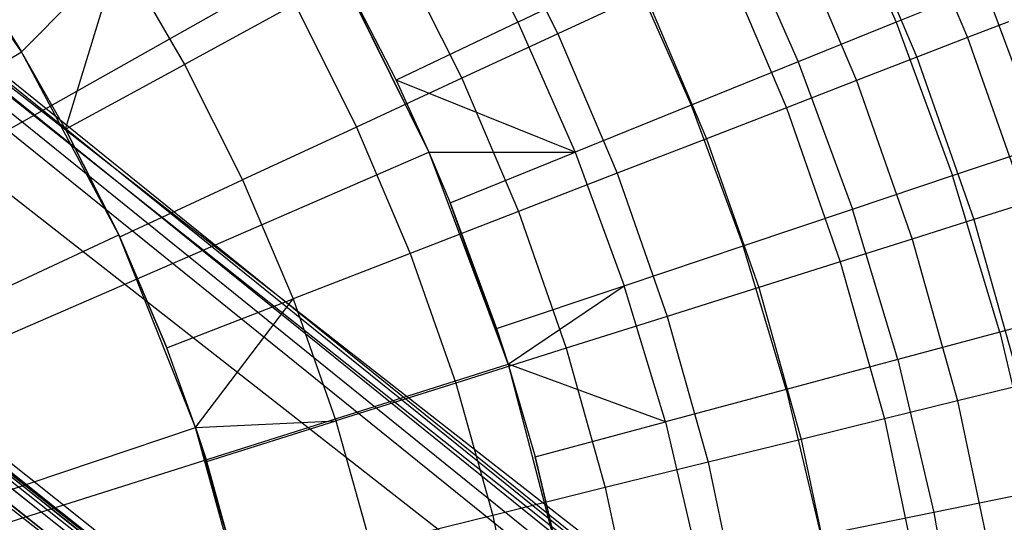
# Model space of a CAD drawing. Extents: x -390 to 397, y -401 to 400.
# Tile 83 of 192: x -232.66 to -227.84, y -293.36 to -290.9. Entities that reach past the tile are written whole.
import ezdxf

# ---------------------------------------------------------------- set-up
doc = ezdxf.new("R2010")
doc.units = 0
doc.header["$LTSCALE"] = 25.4
doc.layers.get('0').update_dxf_attribs({"linetype": 'CONTINUOUS'})

# ---------------------------------------------------------------- blocks, each defined once
blk = doc.blocks.new('FOURTY_ROUND_VII_ZWIS_STL')
at = {"color": 0}
for p, q in [((-241.2846, -284.2987, -894.1235), (-226.6901, -296.0666, -894.1235)), ((-241.2846, -284.2987, -894.1235), (-226.6901, -296.0666, -894.1235)), ((-226.6809, -296.0545, -894.2), (-241.2747, -284.2871, -894.2)), ((-226.6809, -296.0545, -894.2), (-241.2747, -284.2871, -894.2)), ((-241.3126, -284.3318, -894.0586), (-226.7165, -296.101, -894.0586)), ((-241.3126, -284.3318, -894.0586), (-226.7165, -296.101, -894.0586)), ((-241.3546, -284.3813, -894.0152), (-226.7559, -296.1525, -894.0152)), ((-241.3546, -284.3813, -894.0152), (-226.7559, -296.1525, -894.0152)), ((-226.8024, -296.2133, -894), (-241.4041, -284.4396, -894)), ((-226.8024, -296.2133, -894), (-241.4041, -284.4396, -894)), ((-240.6566, -286.7914, -927.3765), (-226.0568, -298.4343, -927.3765)), ((-240.6566, -286.7914, -927.3765), (-226.0568, -298.4343, -927.3765)), ((-240.6566, -286.7914, -902.1235), (-226.0568, -298.4343, -902.1235)), ((-240.6566, -286.7914, -902.1235), (-226.0568, -298.4343, -902.1235)), ((-240.6566, -286.7914, -900.3765), (-226.0568, -298.4343, -900.3765)), ((-240.6566, -286.7914, -900.3765), (-226.0568, -298.4343, -900.3765)), ((-226.0476, -298.4222, -927.3), (-240.6468, -286.7797, -927.3)), ((-226.0476, -298.4222, -902.2), (-240.6468, -286.7797, -902.2)), ((-226.0476, -298.4222, -927.3), (-240.6468, -286.7797, -927.3)), ((-226.0476, -298.4222, -902.2), (-240.6468, -286.7797, -902.2)), ((-226.0476, -298.4222, -900.3), (-240.6468, -286.7797, -900.3)), ((-224.0588, -299.9183, -895.7), (-240.6468, -286.7797, -900.3)), ((-226.0476, -298.4222, -900.3), (-240.6468, -286.7797, -900.3)), ((-224.0588, -299.9183, -895.7), (-240.6468, -286.7797, -900.3)), ((-240.6845, -286.8246, -927.4414), (-226.083, -298.4689, -927.4414)), ((-240.6845, -286.8246, -927.4414), (-226.083, -298.4689, -927.4414)), ((-240.6845, -286.8246, -902.0586), (-226.083, -298.4689, -902.0586)), ((-240.6845, -286.8246, -902.0586), (-226.083, -298.4689, -902.0586)), ((-240.6845, -286.8246, -900.4414), (-226.083, -298.4689, -900.4414)), ((-240.6845, -286.8246, -900.4414), (-226.083, -298.4689, -900.4414)), ((-240.7262, -286.8743, -927.4848), (-226.1221, -298.5206, -927.4848)), ((-240.7262, -286.8743, -927.4848), (-226.1221, -298.5206, -927.4848)), ((-226.1221, -298.5206, -902.0152), (-240.7262, -286.8743, -902.0152)), ((-226.1221, -298.5206, -902.0152), (-240.7262, -286.8743, -902.0152)), ((-240.7262, -286.8743, -900.4848), (-226.1221, -298.5206, -900.4848)), ((-240.7262, -286.8743, -900.4848), (-226.1221, -298.5206, -900.4848)), ((-236.5515, -288.229, -927.5), (-226.6809, -296.0545, -894.2)), ((-222.1187, -299.4925, -927.5), (-236.5515, -288.229, -927.5)), ((-236.5515, -288.229, -927.5), (-226.6809, -296.0545, -894.2)), ((-222.1187, -299.4925, -927.5), (-236.5515, -288.229, -927.5)), ((-224.0939, -299.9652, -895.5586), (-238.8159, -288.3255, -895.6242)), ((-238.8159, -288.3255, -895.6242), (-224.0679, -299.9305, -895.6235)), ((-238.8159, -288.3255, -895.6242), (-224.0679, -299.9305, -895.6235)), ((-224.0939, -299.9652, -895.5586), (-238.8159, -288.3255, -895.6242)), ((-238.8064, -288.314, -895.7), (-224.0679, -299.9305, -895.6235)), ((-238.8064, -288.314, -895.7), (-224.0588, -299.9183, -895.7)), ((-238.8064, -288.314, -895.7), (-224.0679, -299.9305, -895.6235)), ((-238.8064, -288.314, -895.7), (-224.0588, -299.9183, -895.7)), ((-238.8438, -288.3591, -895.5586), (-224.0939, -299.9652, -895.5586)), ((-238.8438, -288.3591, -895.5586), (-224.0939, -299.9652, -895.5586)), ((-238.8852, -288.4091, -895.5152), (-224.1327, -300.0172, -895.5152)), ((-238.8852, -288.4091, -895.5152), (-224.1327, -300.0172, -895.5152)), ((-236.8155, -288.5505, -930.1266), (-222.3665, -299.8267, -930.1266)), ((-236.8155, -288.5505, -930.1266), (-222.3665, -299.8267, -930.1266)), ((-237.5814, -289.4838, -932.4962), (-223.0857, -300.7964, -932.4962)), ((-237.5814, -289.4838, -932.4962), (-223.0857, -300.7964, -932.4962)), ((-232.6486, -291.0616, -957.4595), (-233.2209, -290.225, -957.4595)), ((-232.6486, -291.0616, -957.4595), (-233.2209, -290.225, -957.4595)), ((-228.6907, -290.1852, -975.5251), (-228.3685, -290.9166, -975.5251)), ((-228.6907, -290.1852, -975.5251), (-228.3685, -290.9166, -975.5251)), ((-228.3539, -290.2, -982.827), (-228.0182, -290.9908, -982.827)), ((-228.3539, -290.2, -982.827), (-228.0182, -290.9908, -982.827)), ((-230.5385, -290.2965, -971.4547), (-230.2197, -290.9151, -971.4547)), ((-230.5385, -290.2965, -971.4547), (-230.2197, -290.9151, -971.4547)), ((-230.3557, -290.3103, -975.8206), (-230.0229, -290.9727, -975.8206)), ((-230.3557, -290.3103, -975.8206), (-230.0229, -290.9727, -975.8206)), ((-228.595, -290.3116, -981.4009), (-228.2659, -291.0868, -981.4009)), ((-228.595, -290.3116, -981.4009), (-228.2659, -291.0868, -981.4009)), ((-229.157, -290.4077, -974.1486), (-228.8475, -291.1103, -974.1486)), ((-229.157, -290.4077, -974.1486), (-228.8475, -291.1103, -974.1486)), ((-228.8829, -290.4449, -979.9853), (-228.5618, -291.2013, -979.9853)), ((-228.8829, -290.4449, -979.9853), (-228.5618, -291.2013, -979.9853)), ((-233.9794, -292.1534, -952), (-231.1467, -290.5601, -957)), ((-233.9794, -292.1534, -952), (-231.1467, -290.5601, -957)), ((-231.1467, -290.5601, -957), (-230.6545, -291.5514, -957)), ((-231.1467, -290.5601, -957), (-230.6545, -291.5514, -957)), ((-230.8112, -290.5578, -974.4657), (-230.4933, -291.1904, -974.4657)), ((-230.8112, -290.5578, -974.4657), (-230.4933, -291.1904, -974.4657)), ((-232.6486, -291.0616, -970.5261), (-232.1696, -290.5767, -971.8167)), ((-232.6486, -291.0616, -970.5261), (-232.1696, -290.5767, -971.8167)), ((-232.4322, -291.4384, -970.5261), (-232.1696, -290.5767, -971.8167)), ((-232.4322, -291.4384, -970.5261), (-232.1696, -290.5767, -971.8167)), ((-232.1696, -290.5767, -971.8167), (-231.8501, -291.1222, -971.8167)), ((-232.1696, -290.5767, -971.8167), (-231.8501, -291.1222, -971.8167)), ((-229.2172, -290.5996, -978.5822), (-228.9052, -291.3343, -978.5822)), ((-229.2172, -290.5996, -978.5822), (-228.9052, -291.3343, -978.5822)), ((-231.1153, -290.6164, -970.1406), (-230.8149, -291.1992, -970.1406)), ((-231.1153, -290.6164, -970.1406), (-230.8149, -291.1992, -970.1406)), ((-231.1153, -290.6164, -970.1406), (-230.6545, -291.5514, -957)), ((-231.1153, -290.6164, -970.1406), (-230.6545, -291.5514, -957)), ((-230.2197, -290.9151, -971.4547), (-229.6668, -290.6511, -972.7912)), ((-230.2197, -290.9151, -971.4547), (-229.6668, -290.6511, -972.7912)), ((-229.6668, -290.6511, -972.7912), (-229.3713, -291.3222, -972.7912)), ((-229.6668, -290.6511, -972.7912), (-229.3713, -291.3222, -972.7912)), ((-227.935, -290.7412, -976.919), (-228.3685, -290.9166, -975.5251)), ((-227.935, -290.7412, -976.919), (-228.3685, -290.9166, -975.5251)), ((-227.935, -290.7412, -976.919), (-227.6481, -291.5177, -976.919)), ((-227.935, -290.7412, -976.919), (-227.6481, -291.5177, -976.919)), ((-229.5973, -290.7756, -977.1933), (-230.0229, -290.9727, -975.8206)), ((-229.5973, -290.7756, -977.1933), (-230.0229, -290.9727, -975.8206)), ((-229.5973, -290.7756, -977.1933), (-229.2959, -291.4856, -977.1933)), ((-229.5973, -290.7756, -977.1933), (-229.2959, -291.4856, -977.1933)), ((-231.3096, -290.8286, -973.1305), (-231.8501, -291.1222, -971.8167)), ((-231.3096, -290.8286, -973.1305), (-231.8501, -291.1222, -971.8167)), ((-231.3096, -290.8286, -973.1305), (-231.008, -291.4287, -973.1305)), ((-231.3096, -290.8286, -973.1305), (-231.008, -291.4287, -973.1305)), ((-232.6486, -291.0616, -970.5261), (-232.7302, -290.9295, -970.5261)), ((-232.7302, -290.9295, -970.5261), (-232.6486, -291.0616, -957.4595)), ((-232.6486, -291.0616, -970.5261), (-232.7302, -290.9295, -970.5261)), ((-232.7302, -290.9295, -970.5261), (-232.6486, -291.0616, -957.4595)), ((-230.2197, -290.9151, -971.4547), (-230.8149, -291.1992, -970.1406)), ((-230.2197, -290.9151, -971.4547), (-230.8149, -291.1992, -970.1406)), ((-230.2197, -290.9151, -971.4547), (-229.9392, -291.5519, -971.4547)), ((-230.2197, -290.9151, -971.4547), (-229.9392, -291.5519, -971.4547)), ((-228.3685, -290.9166, -975.5251), (-228.8475, -291.1103, -974.1486)), ((-228.3685, -290.9166, -975.5251), (-228.8475, -291.1103, -974.1486)), ((-228.3685, -290.9166, -975.5251), (-228.0916, -291.6663, -975.5251)), ((-228.3685, -290.9166, -975.5251), (-228.0916, -291.6663, -975.5251)), ((-227.8187, -290.9136, -984.2618), (-228.0182, -290.9908, -982.827)), ((-227.8187, -290.9136, -984.2618), (-228.0182, -290.9908, -982.827)), ((-230.0229, -290.9727, -975.8206), (-230.4933, -291.1904, -974.4657)), ((-230.0229, -290.9727, -975.8206), (-230.4933, -291.1904, -974.4657)), ((-230.0229, -290.9727, -975.8206), (-229.7332, -291.6549, -975.8206)), ((-230.0229, -290.9727, -975.8206), (-229.7332, -291.6549, -975.8206)), ((-228.0182, -290.9908, -982.827), (-228.2659, -291.0868, -981.4009)), ((-228.0182, -290.9908, -982.827), (-228.2659, -291.0868, -981.4009)), ((-228.0182, -290.9908, -982.827), (-227.7338, -291.8015, -982.827)), ((-228.0182, -290.9908, -982.827), (-227.7338, -291.8015, -982.827)), ((-234.8217, -292.3788, -953.55), (-232.6486, -291.0616, -957.4595)), ((-234.8217, -292.3788, -953.55), (-232.6486, -291.0616, -957.4595)), ((-232.4322, -291.4384, -970.5261), (-232.6486, -291.0616, -970.5261)), ((-232.6486, -291.0616, -970.5261), (-232.6486, -291.0616, -957.4595)), ((-232.6486, -291.0616, -970.5261), (-232.6486, -291.0616, -957.4595)), ((-232.4322, -291.4384, -970.5261), (-232.6486, -291.0616, -970.5261)), ((-232.4322, -291.4384, -970.5261), (-232.6486, -291.0616, -957.4595)), ((-232.4322, -291.4384, -970.5261), (-232.6486, -291.0616, -957.4595)), ((-232.1718, -291.956, -957.4595), (-232.6486, -291.0616, -957.4595)), ((-232.1718, -291.956, -957.4595), (-232.6486, -291.0616, -957.4595)), ((-228.2659, -291.0868, -981.4009), (-228.5618, -291.2013, -979.9853)), ((-228.2659, -291.0868, -981.4009), (-228.5618, -291.2013, -979.9853)), ((-228.2659, -291.0868, -981.4009), (-227.9872, -291.8814, -981.4009)), ((-228.2659, -291.0868, -981.4009), (-227.9872, -291.8814, -981.4009)), ((-232.4322, -291.4384, -970.5261), (-231.8501, -291.1222, -971.8167)), ((-232.4322, -291.4384, -970.5261), (-231.8501, -291.1222, -971.8167)), ((-231.8501, -291.1222, -971.8167), (-231.5663, -291.6871, -971.8167)), ((-231.8501, -291.1222, -971.8167), (-231.5663, -291.6871, -971.8167)), ((-228.8475, -291.1103, -974.1486), (-229.3713, -291.3222, -972.7912)), ((-228.8475, -291.1103, -974.1486), (-229.3713, -291.3222, -972.7912)), ((-228.8475, -291.1103, -974.1486), (-228.5815, -291.8305, -974.1486)), ((-228.8475, -291.1103, -974.1486), (-228.5815, -291.8305, -974.1486)), ((-230.4933, -291.1904, -974.4657), (-231.008, -291.4287, -973.1305)), ((-230.4933, -291.1904, -974.4657), (-231.008, -291.4287, -973.1305)), ((-230.4933, -291.1904, -974.4657), (-230.2167, -291.8421, -974.4657)), ((-230.4933, -291.1904, -974.4657), (-230.2167, -291.8421, -974.4657)), ((-230.8149, -291.1992, -970.1406), (-230.6545, -291.5514, -970.1406)), ((-229.9392, -291.5519, -971.4547), (-230.8149, -291.1992, -970.1406)), ((-229.9392, -291.5519, -971.4547), (-230.8149, -291.1992, -970.1406)), ((-230.8149, -291.1992, -970.1406), (-230.6545, -291.5514, -970.1406)), ((-230.8149, -291.1992, -970.1406), (-230.6545, -291.5514, -957)), ((-230.8149, -291.1992, -970.1406), (-230.6545, -291.5514, -957)), ((-228.5618, -291.2013, -979.9853), (-228.9052, -291.3343, -978.5822)), ((-228.5618, -291.2013, -979.9853), (-228.9052, -291.3343, -978.5822)), ((-228.5618, -291.2013, -979.9853), (-228.2898, -291.9767, -979.9853)), ((-228.5618, -291.2013, -979.9853), (-228.2898, -291.9767, -979.9853)), ((-229.3713, -291.3222, -972.7912), (-229.9392, -291.5519, -971.4547)), ((-229.3713, -291.3222, -972.7912), (-229.9392, -291.5519, -971.4547)), ((-229.3713, -291.3222, -972.7912), (-229.1172, -292.01, -972.7912)), ((-229.3713, -291.3222, -972.7912), (-229.1172, -292.01, -972.7912)), ((-228.9052, -291.3343, -978.5822), (-229.2959, -291.4856, -977.1933)), ((-228.9052, -291.3343, -978.5822), (-229.2959, -291.4856, -977.1933)), ((-228.9052, -291.3343, -978.5822), (-228.641, -292.0875, -978.5822)), ((-228.9052, -291.3343, -978.5822), (-228.641, -292.0875, -978.5822)), ((-231.008, -291.4287, -973.1305), (-231.5663, -291.6871, -971.8167)), ((-231.008, -291.4287, -973.1305), (-231.5663, -291.6871, -971.8167)), ((-231.008, -291.4287, -973.1305), (-230.7456, -292.0469, -973.1305)), ((-231.008, -291.4287, -973.1305), (-230.7456, -292.0469, -973.1305)), ((-232.1674, -291.9654, -970.5261), (-232.4322, -291.4384, -970.5261)), ((-232.4322, -291.4384, -970.5261), (-232.1718, -291.956, -957.4595)), ((-232.4322, -291.4384, -970.5261), (-232.1718, -291.956, -957.4595)), ((-232.1674, -291.9654, -970.5261), (-232.4322, -291.4384, -970.5261)), ((-229.2959, -291.4856, -977.1933), (-229.7332, -291.6549, -975.8206)), ((-229.2959, -291.4856, -977.1933), (-229.7332, -291.6549, -975.8206)), ((-229.2959, -291.4856, -977.1933), (-229.0406, -292.2134, -977.1933)), ((-229.2959, -291.4856, -977.1933), (-229.0406, -292.2134, -977.1933)), ((-228.0916, -291.6663, -975.5251), (-227.6481, -291.5177, -976.919)), ((-228.0916, -291.6663, -975.5251), (-227.6481, -291.5177, -976.919)), ((-233.6359, -292.845, -952), (-230.6545, -291.5514, -957)), ((-233.6359, -292.845, -952), (-230.6545, -291.5514, -957)), ((-230.6545, -291.5514, -970.1406), (-229.9392, -291.5519, -971.4547)), ((-230.6545, -291.5514, -970.1406), (-229.9392, -291.5519, -971.4547)), ((-230.6545, -291.5514, -970.1406), (-230.5506, -291.7992, -970.1406)), ((-230.6545, -291.5514, -970.1406), (-230.6545, -291.5514, -957)), ((-230.6545, -291.5514, -957), (-230.5506, -291.7992, -970.1406)), ((-230.6545, -291.5514, -970.1406), (-230.5506, -291.7992, -970.1406)), ((-230.6545, -291.5514, -957), (-230.5506, -291.7992, -970.1406)), ((-230.6545, -291.5514, -957), (-230.2668, -292.588, -957)), ((-230.6545, -291.5514, -970.1406), (-230.6545, -291.5514, -957)), ((-230.6545, -291.5514, -957), (-230.2668, -292.588, -957)), ((-230.5506, -291.7992, -970.1406), (-229.9392, -291.5519, -971.4547)), ((-230.5506, -291.7992, -970.1406), (-229.9392, -291.5519, -971.4547)), ((-229.9392, -291.5519, -971.4547), (-229.6981, -292.2047, -971.4547)), ((-229.9392, -291.5519, -971.4547), (-229.6981, -292.2047, -971.4547)), ((-229.7332, -291.6549, -975.8206), (-230.2167, -291.8421, -974.4657)), ((-229.7332, -291.6549, -975.8206), (-230.2167, -291.8421, -974.4657)), ((-229.7332, -291.6549, -975.8206), (-229.4879, -292.3544, -975.8206)), ((-229.7332, -291.6549, -975.8206), (-229.4879, -292.3544, -975.8206)), ((-228.5815, -291.8305, -974.1486), (-228.0916, -291.6663, -975.5251)), ((-228.5815, -291.8305, -974.1486), (-228.0916, -291.6663, -975.5251)), ((-227.8608, -292.4315, -975.5251), (-228.0916, -291.6663, -975.5251)), ((-227.8608, -292.4315, -975.5251), (-228.0916, -291.6663, -975.5251)), ((-232.1674, -291.9654, -970.5261), (-231.5663, -291.6871, -971.8167)), ((-232.1674, -291.9654, -970.5261), (-231.5663, -291.6871, -971.8167)), ((-231.5663, -291.6871, -971.8167), (-231.3192, -292.2691, -971.8167)), ((-231.5663, -291.6871, -971.8167), (-231.3192, -292.2691, -971.8167)), ((-230.5506, -291.7992, -970.1406), (-230.3234, -292.4143, -970.1406)), ((-230.2668, -292.588, -957), (-230.5506, -291.7992, -970.1406)), ((-230.2668, -292.588, -957), (-230.5506, -291.7992, -970.1406)), ((-230.5506, -291.7992, -970.1406), (-230.3234, -292.4143, -970.1406)), ((-227.7338, -291.8015, -982.827), (-227.9872, -291.8814, -981.4009)), ((-227.7338, -291.8015, -982.827), (-227.9872, -291.8814, -981.4009)), ((-230.2167, -291.8421, -974.4657), (-230.7456, -292.0469, -973.1305)), ((-230.2167, -291.8421, -974.4657), (-230.7456, -292.0469, -973.1305)), ((-230.2167, -291.8421, -974.4657), (-229.9823, -292.5102, -974.4657)), ((-230.2167, -291.8421, -974.4657), (-229.9823, -292.5102, -974.4657)), ((-229.1172, -292.01, -972.7912), (-228.5815, -291.8305, -974.1486)), ((-229.1172, -292.01, -972.7912), (-228.5815, -291.8305, -974.1486)), ((-228.3598, -292.5655, -974.1486), (-228.5815, -291.8305, -974.1486)), ((-228.3598, -292.5655, -974.1486), (-228.5815, -291.8305, -974.1486)), ((-227.9872, -291.8814, -981.4009), (-228.2898, -291.9767, -979.9853)), ((-227.9872, -291.8814, -981.4009), (-228.2898, -291.9767, -979.9853)), ((-227.9872, -291.8814, -981.4009), (-227.7599, -292.6923, -981.4009)), ((-227.9872, -291.8814, -981.4009), (-227.7599, -292.6923, -981.4009)), ((-234.4766, -293.0262, -953.55), (-232.1718, -291.956, -957.4595)), ((-234.4766, -293.0262, -953.55), (-232.1718, -291.956, -957.4595)), ((-231.7962, -292.8975, -957.4595), (-232.1718, -291.956, -957.4595)), ((-232.1718, -291.956, -957.4595), (-231.9369, -292.5082, -970.5261)), ((-232.1718, -291.956, -957.4595), (-231.9369, -292.5082, -970.5261)), ((-232.1718, -291.956, -957.4595), (-232.1674, -291.9654, -970.5261)), ((-232.1718, -291.956, -957.4595), (-232.1674, -291.9654, -970.5261)), ((-231.7962, -292.8975, -957.4595), (-232.1718, -291.956, -957.4595)), ((-231.9369, -292.5082, -970.5261), (-232.1674, -291.9654, -970.5261)), ((-231.9369, -292.5082, -970.5261), (-232.1674, -291.9654, -970.5261)), ((-229.6981, -292.2047, -971.4547), (-229.1172, -292.01, -972.7912)), ((-229.6981, -292.2047, -971.4547), (-229.1172, -292.01, -972.7912)), ((-228.9055, -292.712, -972.7912), (-229.1172, -292.01, -972.7912)), ((-228.9055, -292.712, -972.7912), (-229.1172, -292.01, -972.7912)), ((-228.2898, -291.9767, -979.9853), (-228.641, -292.0875, -978.5822)), ((-228.2898, -291.9767, -979.9853), (-228.641, -292.0875, -978.5822)), ((-228.2898, -291.9767, -979.9853), (-228.068, -292.768, -979.9853)), ((-228.2898, -291.9767, -979.9853), (-228.068, -292.768, -979.9853)), ((-230.7456, -292.0469, -973.1305), (-231.3192, -292.2691, -971.8167)), ((-230.7456, -292.0469, -973.1305), (-231.3192, -292.2691, -971.8167)), ((-230.7456, -292.0469, -973.1305), (-230.5232, -292.6807, -973.1305)), ((-230.7456, -292.0469, -973.1305), (-230.5232, -292.6807, -973.1305)), ((-228.641, -292.0875, -978.5822), (-229.0406, -292.2134, -977.1933)), ((-228.641, -292.0875, -978.5822), (-229.0406, -292.2134, -977.1933)), ((-228.641, -292.0875, -978.5822), (-228.4256, -292.856, -978.5822)), ((-228.641, -292.0875, -978.5822), (-228.4256, -292.856, -978.5822)), ((-230.3234, -292.4143, -970.1406), (-229.6981, -292.2047, -971.4547)), ((-230.3234, -292.4143, -970.1406), (-229.6981, -292.2047, -971.4547)), ((-230.2668, -292.588, -970.1406), (-229.6981, -292.2047, -971.4547)), ((-230.2668, -292.588, -970.1406), (-229.6981, -292.2047, -971.4547)), ((-229.4971, -292.8709, -971.4547), (-229.6981, -292.2047, -971.4547)), ((-229.4971, -292.8709, -971.4547), (-229.6981, -292.2047, -971.4547)), ((-229.0406, -292.2134, -977.1933), (-229.4879, -292.3544, -975.8206)), ((-229.0406, -292.2134, -977.1933), (-229.4879, -292.3544, -975.8206)), ((-229.0406, -292.2134, -977.1933), (-228.8324, -292.9561, -977.1933)), ((-229.0406, -292.2134, -977.1933), (-228.8324, -292.9561, -977.1933)), ((-231.9369, -292.5082, -970.5261), (-231.3192, -292.2691, -971.8167)), ((-231.9369, -292.5082, -970.5261), (-231.3192, -292.2691, -971.8167)), ((-231.7962, -292.8975, -970.5261), (-231.3192, -292.2691, -971.8167)), ((-231.7962, -292.8975, -970.5261), (-231.3192, -292.2691, -971.8167)), ((-231.3192, -292.2691, -971.8167), (-231.11, -292.8656, -971.8167)), ((-231.3192, -292.2691, -971.8167), (-231.11, -292.8656, -971.8167)), ((-227.4092, -292.3102, -976.919), (-227.8608, -292.4315, -975.5251)), ((-227.4092, -292.3102, -976.919), (-227.8608, -292.4315, -975.5251)), ((-229.4879, -292.3544, -975.8206), (-229.9823, -292.5102, -974.4657)), ((-229.4879, -292.3544, -975.8206), (-229.9823, -292.5102, -974.4657)), ((-229.4879, -292.3544, -975.8206), (-229.2878, -293.0681, -975.8206)), ((-229.4879, -292.3544, -975.8206), (-229.2878, -293.0681, -975.8206)), ((-230.3234, -292.4143, -970.1406), (-230.2668, -292.588, -970.1406)), ((-230.2668, -292.588, -957), (-230.3234, -292.4143, -970.1406)), ((-230.2668, -292.588, -957), (-230.3234, -292.4143, -970.1406)), ((-230.3234, -292.4143, -970.1406), (-230.2668, -292.588, -970.1406)), ((-227.8608, -292.4315, -975.5251), (-228.3598, -292.5655, -974.1486)), ((-227.8608, -292.4315, -975.5251), (-228.3598, -292.5655, -974.1486)), ((-227.8608, -292.4315, -975.5251), (-227.6772, -293.2094, -975.5251)), ((-227.8608, -292.4315, -975.5251), (-227.6772, -293.2094, -975.5251)), ((-231.7962, -292.8975, -970.5261), (-231.9369, -292.5082, -970.5261)), ((-231.7962, -292.8975, -957.4595), (-231.9369, -292.5082, -970.5261)), ((-231.7962, -292.8975, -970.5261), (-231.9369, -292.5082, -970.5261)), ((-231.7962, -292.8975, -957.4595), (-231.9369, -292.5082, -970.5261)), ((-229.9823, -292.5102, -974.4657), (-230.5232, -292.6807, -973.1305)), ((-229.9823, -292.5102, -974.4657), (-230.5232, -292.6807, -973.1305)), ((-229.9823, -292.5102, -974.4657), (-229.7912, -293.192, -974.4657)), ((-229.9823, -292.5102, -974.4657), (-229.7912, -293.192, -974.4657)), ((-233.3655, -293.5683, -952), (-230.2668, -292.588, -957)), ((-233.3655, -293.5683, -952), (-230.2668, -292.588, -957)), ((-230.2668, -292.588, -970.1406), (-230.1341, -293.042, -970.1406)), ((-229.4971, -292.8709, -971.4547), (-230.2668, -292.588, -970.1406)), ((-229.4971, -292.8709, -971.4547), (-230.2668, -292.588, -970.1406)), ((-230.2668, -292.588, -970.1406), (-230.2668, -292.588, -957)), ((-230.2668, -292.588, -957), (-230.1341, -293.042, -970.1406)), ((-230.2668, -292.588, -970.1406), (-230.1341, -293.042, -970.1406)), ((-230.2668, -292.588, -957), (-230.1341, -293.042, -970.1406)), ((-230.2668, -292.588, -957), (-229.9877, -293.6591, -957)), ((-230.2668, -292.588, -970.1406), (-230.2668, -292.588, -957)), ((-230.2668, -292.588, -957), (-229.9877, -293.6591, -957)), ((-228.3598, -292.5655, -974.1486), (-228.9055, -292.712, -972.7912)), ((-228.3598, -292.5655, -974.1486), (-228.9055, -292.712, -972.7912)), ((-228.3598, -292.5655, -974.1486), (-228.1834, -293.3127, -974.1486)), ((-228.3598, -292.5655, -974.1486), (-228.1834, -293.3127, -974.1486)), ((-230.5232, -292.6807, -973.1305), (-231.11, -292.8656, -971.8167)), ((-230.5232, -292.6807, -973.1305), (-231.11, -292.8656, -971.8167)), ((-230.5232, -292.6807, -973.1305), (-230.342, -293.3274, -973.1305)), ((-230.5232, -292.6807, -973.1305), (-230.342, -293.3274, -973.1305)), ((-228.9055, -292.712, -972.7912), (-229.4971, -292.8709, -971.4547)), ((-228.9055, -292.712, -972.7912), (-229.4971, -292.8709, -971.4547)), ((-228.9055, -292.712, -972.7912), (-228.737, -293.4257, -972.7912)), ((-228.9055, -292.712, -972.7912), (-228.737, -293.4257, -972.7912)), ((-227.7599, -292.6923, -981.4009), (-228.068, -292.768, -979.9853)), ((-227.7599, -292.6923, -981.4009), (-228.068, -292.768, -979.9853)), ((-228.068, -292.768, -979.9853), (-228.4256, -292.856, -978.5822)), ((-228.068, -292.768, -979.9853), (-228.4256, -292.856, -978.5822)), ((-228.068, -292.768, -979.9853), (-227.8974, -293.5719, -979.9853)), ((-228.068, -292.768, -979.9853), (-227.8974, -293.5719, -979.9853)), ((-231.7962, -292.8975, -970.5261), (-231.11, -292.8656, -971.8167)), ((-231.7962, -292.8975, -970.5261), (-231.11, -292.8656, -971.8167)), ((-231.7417, -293.0648, -970.5261), (-231.11, -292.8656, -971.8167)), ((-231.7417, -293.0648, -970.5261), (-231.11, -292.8656, -971.8167)), ((-231.11, -292.8656, -971.8167), (-230.9393, -293.4744, -971.8167)), ((-231.11, -292.8656, -971.8167), (-230.9393, -293.4744, -971.8167)), ((-230.1341, -293.042, -970.1406), (-229.4971, -292.8709, -971.4547)), ((-230.1341, -293.042, -970.1406), (-229.4971, -292.8709, -971.4547)), ((-229.4971, -292.8709, -971.4547), (-229.3372, -293.5482, -971.4547)), ((-229.4971, -292.8709, -971.4547), (-229.3372, -293.5482, -971.4547)), ((-228.4256, -292.856, -978.5822), (-228.8324, -292.9561, -977.1933)), ((-228.4256, -292.856, -978.5822), (-228.8324, -292.9561, -977.1933)), ((-228.4256, -292.856, -978.5822), (-228.2599, -293.6368, -978.5822)), ((-228.4256, -292.856, -978.5822), (-228.2599, -293.6368, -978.5822)), ((-234.2048, -293.7076, -953.55), (-231.7962, -292.8975, -957.4595)), ((-234.2048, -293.7076, -953.55), (-231.7962, -292.8975, -957.4595)), ((-231.7417, -293.0648, -970.5261), (-231.7962, -292.8975, -970.5261)), ((-231.7962, -292.8975, -970.5261), (-231.7962, -292.8975, -957.4595)), ((-231.5265, -293.8745, -957.4595), (-231.7962, -292.8975, -957.4595)), ((-231.7962, -292.8975, -957.4595), (-231.5826, -293.6326, -970.5261)), ((-231.7962, -292.8975, -957.4595), (-231.5826, -293.6326, -970.5261)), ((-231.7962, -292.8975, -957.4595), (-231.7417, -293.0648, -970.5261)), ((-231.7962, -292.8975, -957.4595), (-231.7417, -293.0648, -970.5261)), ((-231.7962, -292.8975, -970.5261), (-231.7962, -292.8975, -957.4595)), ((-231.7417, -293.0648, -970.5261), (-231.7962, -292.8975, -970.5261)), ((-231.5265, -293.8745, -957.4595), (-231.7962, -292.8975, -957.4595)), ((-228.8324, -292.9561, -977.1933), (-229.2878, -293.0681, -975.8206)), ((-228.8324, -292.9561, -977.1933), (-229.2878, -293.0681, -975.8206)), ((-228.8324, -292.9561, -977.1933), (-228.6723, -293.7106, -977.1933)), ((-228.8324, -292.9561, -977.1933), (-228.6723, -293.7106, -977.1933)), ((-231.5826, -293.6326, -970.5261), (-231.7417, -293.0648, -970.5261)), ((-231.5826, -293.6326, -970.5261), (-231.7417, -293.0648, -970.5261)), ((-230.1341, -293.042, -970.1406), (-229.9834, -293.6801, -970.1406)), ((-229.9877, -293.6591, -957), (-230.1341, -293.042, -970.1406)), ((-229.9877, -293.6591, -957), (-230.1341, -293.042, -970.1406)), ((-230.1341, -293.042, -970.1406), (-229.9834, -293.6801, -970.1406)), ((-229.2878, -293.0681, -975.8206), (-229.7912, -293.192, -974.4657)), ((-229.2878, -293.0681, -975.8206), (-229.7912, -293.192, -974.4657)), ((-229.2878, -293.0681, -975.8206), (-229.1339, -293.7932, -975.8206)), ((-229.2878, -293.0681, -975.8206), (-229.1339, -293.7932, -975.8206)), ((-229.7912, -293.192, -974.4657), (-230.342, -293.3274, -973.1305)), ((-229.7912, -293.192, -974.4657), (-230.342, -293.3274, -973.1305)), ((-229.7912, -293.192, -974.4657), (-229.6442, -293.8845, -974.4657)), ((-229.7912, -293.192, -974.4657), (-229.6442, -293.8845, -974.4657)), ((-227.6772, -293.2094, -975.5251), (-228.1834, -293.3127, -974.1486)), ((-227.6772, -293.2094, -975.5251), (-228.1834, -293.3127, -974.1486)), ((-228.1834, -293.3127, -974.1486), (-228.737, -293.4257, -972.7912)), ((-228.1834, -293.3127, -974.1486), (-228.737, -293.4257, -972.7912)), ((-228.1834, -293.3127, -974.1486), (-228.0528, -294.0692, -974.1486)), ((-228.1834, -293.3127, -974.1486), (-228.0528, -294.0692, -974.1486)), ((-230.342, -293.3274, -973.1305), (-230.9393, -293.4744, -971.8167)), ((-230.342, -293.3274, -973.1305), (-230.9393, -293.4744, -971.8167)), ((-230.342, -293.3274, -973.1305), (-230.2025, -293.9844, -973.1305)), ((-230.342, -293.3274, -973.1305), (-230.2025, -293.9844, -973.1305))]:
    blk.add_line(p, q, dxfattribs=at)

msp = doc.modelspace()

# ---------------------------------------------------------------- block references
at = {"color": 250}
msp.add_blockref('FOURTY_ROUND_VII_ZWIS_STL', (0, 0), dxfattribs=at)

doc.saveas('drawing.dxf')
